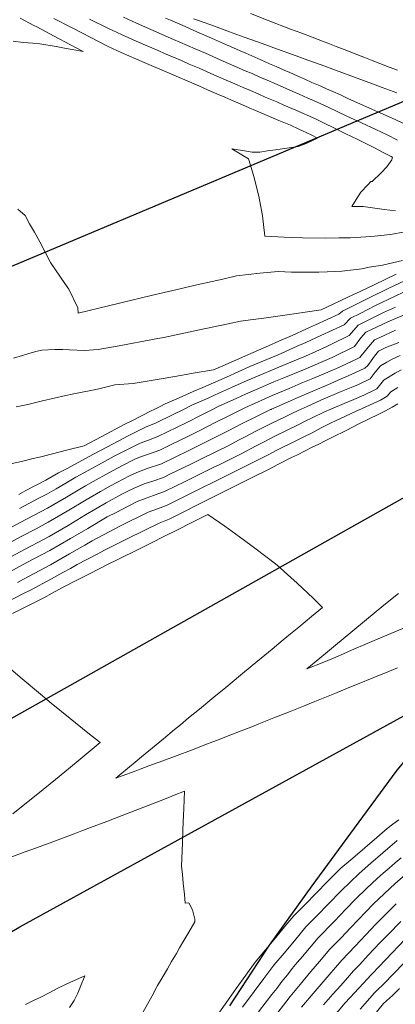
# Model space of a CAD drawing. Header units: inches. Extents: x 11351264 to 11356330, y 6702313 to 6706468.
# Tile 134 of 160: x 11355459 to 11355583, y 6705299 to 6705622. Entities that reach past the tile are written whole.
import ezdxf

# ---------------------------------------------------------------- set-up
doc = ezdxf.new("R2010")
doc.units = ezdxf.units.IN
doc.header["$MEASUREMENT"] = 0
doc.layers.add('Shumate_Contours_clip1', color=7, linetype='Continuous', lineweight=0)
doc.layers.add('Shumate_Streets_clip1', color=7, linetype='Continuous')

msp = doc.modelspace()

# ---------------------------------------------------------------- linework, layer by layer
at = {"layer": 'Shumate_Contours_clip1'}
for points, elevation in [([(11355583.18, 6705605.64), (11355580.45, 6705606.7), (11355577.46, 6705607.89), (11355574.95, 6705608.83), (11355572.2, 6705609.92), (11355569, 6705611.16), (11355566.53, 6705612.13), (11355563.04, 6705613.48), (11355560.86, 6705614.34), (11355557.08, 6705615.8), (11355555.19, 6705616.54), (11355551.79, 6705617.81), (11355548.06, 6705619.19), (11355540.71, 6705622.03), (11355534.84, 6705624.29)], 1374), ([(11355459.13, 6705622.71), (11355463.61, 6705620.35), (11355464.53, 6705619.9), (11355470.27, 6705616.87), (11355475.7, 6705613.99), (11355479.82, 6705611.81), (11355476.25, 6705612.45), (11355474.19, 6705612.81), (11355470.92, 6705613.4), (11355465.61, 6705614.27), (11355463.27, 6705614.49), (11355460.2, 6705614.79), (11355456.82, 6705615.22)], 1380), ([(11355470.17, 6705622.68), (11355475.74, 6705619.81), (11355479.82, 6705617.7), (11355481.91, 6705616.62), (11355488.08, 6705613.42), (11355492.36, 6705611.43), (11355499.84, 6705608.23), (11355507.32, 6705605.01), (11355509.69, 6705604), (11355514.8, 6705601.8), (11355517.82, 6705600.51), (11355520.73, 6705599.25), (11355524.58, 6705597.59), (11355526.43, 6705596.79), (11355528.43, 6705595.93), (11355532.28, 6705594.27), (11355534.48, 6705593.33), (11355536.56, 6705592.43), (11355540.36, 6705590.79), (11355544.17, 6705589.16), (11355547.98, 6705587.53), (11355550.81, 6705586.32), (11355552.03, 6705585.77), (11355554.83, 6705584.38), (11355556.93, 6705583.33), (11355553.13, 6705581.53), (11355550.57, 6705580.54), (11355546.81, 6705579.97), (11355543.05, 6705579.44), (11355540.47, 6705579.09), (11355537.91, 6705578.69), (11355535.43, 6705578.71), (11355532.24, 6705579.24), (11355528.72, 6705579.82), (11355531.47, 6705578.13), (11355534.2, 6705576.46), (11355534.82, 6705574.46), (11355535.94, 6705570.74), (11355537.56, 6705564.19), (11355538.77, 6705557.79), (11355539.61, 6705551.11), (11355545.91, 6705550.78), (11355548.84, 6705550.68), (11355552.01, 6705550.53), (11355559.45, 6705550.46), (11355563.99, 6705550.5), (11355567.73, 6705550.53), (11355572.83, 6705550.9), (11355575.69, 6705551.1), (11355580.96, 6705551.65), (11355585.64, 6705552.47)], 1378), ([(11355481.95, 6705622.48), (11355488.12, 6705619.38), (11355492.48, 6705617.37), (11355497.21, 6705615.22), (11355504.68, 6705612.01), (11355506.61, 6705611.18), (11355512.15, 6705608.79), (11355514.74, 6705607.68), (11355517.93, 6705606.29), (11355522.81, 6705604.17), (11355528.41, 6705601.75), (11355530.5, 6705600.84), (11355532.43, 6705600), (11355534.85, 6705598.95), (11355537.42, 6705597.84), (11355539.7, 6705596.84), (11355543.5, 6705595.21), (11355545.84, 6705594.21), (11355549.81, 6705592.5), (11355556.22, 6705589.63), (11355559.37, 6705588.1), (11355562.26, 6705586.69), (11355566.26, 6705584.72), (11355569.94, 6705582.97), (11355572.8, 6705581.53), (11355575.64, 6705580.09), (11355578.47, 6705578.64), (11355581.12, 6705577.25), (11355581.24, 6705577.19), (11355581.58, 6705577.03), (11355581.33, 6705576.14), (11355579.68, 6705573.84), (11355577.91, 6705571.96), (11355574.93, 6705569.11), (11355574.47, 6705569.01), (11355573.47, 6705567.97), (11355571.21, 6705565.6), (11355569.6, 6705563.12), (11355568.22, 6705560.83), (11355570.42, 6705560.8), (11355571.96, 6705560.85), (11355574.96, 6705560.36), (11355578.8, 6705559.86), (11355582.56, 6705559.47)], 1376), ([(11355493.09, 6705623.04), (11355497.31, 6705621.15), (11355502.06, 6705619.02), (11355509.52, 6705615.79), (11355511.66, 6705614.87), (11355516.68, 6705612.68), (11355520.01, 6705611.22), (11355524.89, 6705609.09), (11355530.38, 6705606.7), (11355533.14, 6705605.49), (11355535.37, 6705604.52), (11355537.99, 6705603.37), (11355540.36, 6705602.34), (11355542.83, 6705601.25), (11355546.63, 6705599.61), (11355548.82, 6705598.67), (11355550.86, 6705597.77), (11355553.78, 6705596.47), (11355555.65, 6705595.64), (11355560.43, 6705593.51), (11355563.61, 6705592), (11355566.59, 6705590.58), (11355571.44, 6705588.34), (11355576.14, 6705586.16), (11355579.8, 6705584.37), (11355583.26, 6705582.66)], 1374), ([(11355506.9, 6705622.8), (11355508.57, 6705622.08), (11355512.35, 6705620.42), (11355517.22, 6705618.28), (11355522.09, 6705616.14), (11355526.96, 6705614), (11355528.32, 6705613.4), (11355531.44, 6705612.03), (11355533.32, 6705611.21), (11355536.28, 6705609.9), (11355538.31, 6705609.02), (11355541.12, 6705607.78), (11355543.3, 6705606.83), (11355545.96, 6705605.66), (11355547.82, 6705604.85), (11355550.27, 6705603.77), (11355552.78, 6705602.66), (11355555.07, 6705601.65), (11355557.75, 6705600.47), (11355559.87, 6705599.54), (11355562.71, 6705598.27), (11355564.67, 6705597.41), (11355566.91, 6705596.38), (11355573.03, 6705593.64), (11355577.73, 6705591.52), (11355582.43, 6705589.41), (11355585.38, 6705588.03)], 1372), ([(11355583.04, 6705598.22), (11355578.24, 6705599.99), (11355575.02, 6705601.16), (11355569.97, 6705603.02), (11355562.83, 6705605.7), (11355558.1, 6705607.41), (11355553.75, 6705608.98), (11355548.74, 6705610.79), (11355543.73, 6705612.6), (11355538.71, 6705614.4), (11355532.8, 6705616.52), (11355527.97, 6705618.31), (11355523.01, 6705620.08), (11355518.06, 6705621.85), (11355516.09, 6705622.54)], 1372), ([(11355458.29, 6705559.99), (11355460.79, 6705557.91), (11355462.15, 6705555.19), (11355463.78, 6705552.38), (11355465.57, 6705549.2), (11355469.07, 6705542.38), (11355473.79, 6705535.49), (11355475.08, 6705533.62), (11355478.07, 6705527.54), (11355478.13, 6705525.8), (11355488.13, 6705528.23), (11355492.19, 6705529.17), (11355502.18, 6705531.56), (11355512.13, 6705533.86), (11355516.24, 6705534.83), (11355525.73, 6705536.99), (11355530.3, 6705538.02), (11355537.99, 6705538.88), (11355543.99, 6705539.44), (11355548.31, 6705539.28), (11355551.41, 6705539.2), (11355557.37, 6705539.23), (11355560.1, 6705539.31), (11355564.87, 6705539.6), (11355568.74, 6705540.04), (11355571.54, 6705540.38), (11355573.86, 6705540.85), (11355578.31, 6705541.54), (11355584.85, 6705543.05)], 1380), ([(11355456.9, 6705510.96), (11355459.85, 6705511.9), (11355461.92, 6705512.5), (11355464.71, 6705513.3), (11355465.75, 6705513.46), (11355466.21, 6705513.56), (11355470.49, 6705513.79), (11355473.18, 6705513.83), (11355475.31, 6705513.72), (11355480.28, 6705513.52), (11355484.76, 6705513.79), (11355491.69, 6705515.08), (11355494.53, 6705515.62), (11355500.35, 6705516.7), (11355504.33, 6705517.42), (11355506.36, 6705517.79), (11355517.53, 6705520.23), (11355527.48, 6705522.24), (11355531.61, 6705523.13), (11355535.8, 6705523.66), (11355539.29, 6705524.14), (11355546.96, 6705525.2), (11355552.87, 6705526.11), (11355558.08, 6705526.92), (11355562.33, 6705528.8), (11355562.45, 6705528.91), (11355568.8, 6705531.86), (11355570.92, 6705532.91), (11355575.8, 6705535.21), (11355579.36, 6705536.94), (11355582.82, 6705538.58)], 1382), ([(11355457.74, 6705494.97), (11355461.56, 6705495.78), (11355466.44, 6705496.9), (11355474.08, 6705498.67), (11355476.2, 6705499.14), (11355484.51, 6705500.82), (11355490.21, 6705502.16), (11355496.22, 6705502.64), (11355506.14, 6705504.33), (11355512.47, 6705505.41), (11355516.06, 6705506.02), (11355522.73, 6705507.17), (11355525.73, 6705508.49), (11355533.01, 6705511.68), (11355535.01, 6705512.53), (11355540.78, 6705515.05), (11355544.22, 6705516.57), (11355548.53, 6705518.46), (11355553.28, 6705520.63), (11355556.25, 6705521.93), (11355563.95, 6705525.45), (11355565.16, 6705526.45), (11355573.52, 6705530.55), (11355580.43, 6705533.94), (11355587.41, 6705537.23)], 1384), ([(11355450.26, 6705475.02), (11355459.54, 6705477.05), (11355463.36, 6705478), (11355465.46, 6705478.44), (11355467.18, 6705478.87), (11355474.34, 6705480.69), (11355480.17, 6705482.18), (11355485.7, 6705485.09), (11355493.57, 6705489.24), (11355495.6, 6705490.28), (11355502.15, 6705493.72), (11355503.2, 6705494.15), (11355504.92, 6705494.98), (11355506.82, 6705495.92), (11355511.45, 6705497.95), (11355515.99, 6705499.97), (11355519.19, 6705501.37), (11355526.94, 6705504.78), (11355534.69, 6705508.2), (11355543.94, 6705512.09), (11355550.26, 6705514.88), (11355553.03, 6705516.14), (11355557.97, 6705518.38), (11355561.83, 6705520.21), (11355565.64, 6705521.95), (11355567.72, 6705524.12), (11355570.92, 6705525.71), (11355576.01, 6705528.29), (11355578.04, 6705529.29), (11355585.02, 6705532.58)], 1386), ([(11355458.62, 6705466.21), (11355460.97, 6705467.45), (11355467.56, 6705470.88), (11355471.74, 6705473.26), (11355474.59, 6705474.75), (11355483.22, 6705479.4), (11355491.81, 6705483.94), (11355494.45, 6705485.29), (11355500.35, 6705488.32), (11355503.8, 6705489.71), (11355509.43, 6705492.43), (11355512.78, 6705494.08), (11355515.59, 6705495.49), (11355520.9, 6705497.85), (11355524.64, 6705499.54), (11355528.63, 6705501.3), (11355533.78, 6705503.59), (11355536.37, 6705504.74), (11355544.18, 6705508.02), (11355548.09, 6705509.63), (11355552.93, 6705511.65), (11355559.72, 6705514.75), (11355561.74, 6705515.71), (11355567.37, 6705518.38), (11355570.26, 6705521.82), (11355575.59, 6705524.51), (11355578.59, 6705525.95), (11355582.56, 6705527.8)], 1388), ([(11355458.88, 6705461.59), (11355465.26, 6705464.96), (11355467.81, 6705466.29), (11355470.95, 6705468.07), (11355474.07, 6705469.84), (11355477.43, 6705471.85), (11355481.42, 6705474.02), (11355487.05, 6705477.12), (11355490.07, 6705478.72), (11355498.61, 6705483.08), (11355501.27, 6705484.04), (11355504.4, 6705485.26), (11355513.94, 6705489.87), (11355518.59, 6705492.22), (11355522.34, 6705494.1), (11355524.26, 6705495.06), (11355530.32, 6705497.79), (11355533.26, 6705499.12), (11355538.05, 6705501.25), (11355542.53, 6705503.16), (11355545.85, 6705504.56), (11355552.26, 6705507.18), (11355561.71, 6705511.22), (11355569.11, 6705514.77), (11355571.18, 6705517.66), (11355572.81, 6705519.5), (11355580.06, 6705522.93), (11355585.45, 6705525.22)], 1390), ([(11355450.45, 6705452.35), (11355459.13, 6705456.96), (11355468.07, 6705461.68), (11355470.12, 6705462.86), (11355474.33, 6705465.25), (11355478.21, 6705467.57), (11355480.58, 6705468.98), (11355483.07, 6705470.46), (11355488.28, 6705473.33), (11355492.76, 6705475.71), (11355496.85, 6705477.78), (11355498.71, 6705478.52), (11355500.96, 6705479.32), (11355505.01, 6705480.77), (11355508.97, 6705482.71), (11355513.98, 6705485.12), (11355518.45, 6705487.31), (11355523.06, 6705489.68), (11355527.69, 6705492.05), (11355532.96, 6705494.64), (11355539.77, 6705497.7), (11355542.02, 6705498.69), (11355547.55, 6705501.05), (11355551.55, 6705502.72), (11355555.38, 6705504.29), (11355561.12, 6705506.75), (11355563.17, 6705507.62), (11355570.01, 6705510.81), (11355570.83, 6705511.21), (11355573.16, 6705514.02), (11355575.61, 6705516.96), (11355577.43, 6705517.82), (11355582.58, 6705520.14)], 1392), ([(11355454.77, 6705449.85), (11355459.39, 6705452.31), (11355464.31, 6705454.92), (11355468.32, 6705457.04), (11355474.58, 6705460.64), (11355480.83, 6705464.37), (11355485.52, 6705467.16), (11355488.81, 6705469.04), (11355495.03, 6705472.33), (11355497.44, 6705473.41), (11355500.87, 6705474.7), (11355505.61, 6705476.28), (11355514.58, 6705480.66), (11355522.96, 6705484.75), (11355527.55, 6705487.14), (11355532.12, 6705489.53), (11355536.84, 6705491.84), (11355541.47, 6705494.06), (11355541.62, 6705494.13), (11355541.78, 6705494.2), (11355548.02, 6705496.95), (11355550.98, 6705498.25), (11355554.66, 6705499.81), (11355561.3, 6705502.66), (11355563.67, 6705503.71), (11355568.02, 6705505.63), (11355572.53, 6705507.69), (11355573.42, 6705508.61), (11355575.62, 6705511.66), (11355576.95, 6705513.31), (11355579.44, 6705514.51), (11355583.62, 6705516.12)], 1394), ([(11355449.57, 6705442.27), (11355459.08, 6705447.35), (11355468.58, 6705452.4), (11355474.84, 6705455.98), (11355480.64, 6705459.49), (11355487.34, 6705463.38), (11355492.57, 6705466.32), (11355494.24, 6705467.19), (11355496.79, 6705468.32), (11355499.9, 6705469.66), (11355503.07, 6705470.67), (11355506.22, 6705471.76), (11355508.6, 6705472.94), (11355515.19, 6705476.16), (11355518.04, 6705477.56), (11355524.16, 6705480.56), (11355527.47, 6705482.19), (11355530.91, 6705484), (11355533.11, 6705485.15), (11355536.63, 6705486.98), (11355542.06, 6705489.69), (11355546.07, 6705491.6), (11355548.44, 6705492.75), (11355550.51, 6705493.78), (11355553.56, 6705495.13), (11355558.03, 6705497.12), (11355564.68, 6705500), (11355567.95, 6705501.33), (11355570.41, 6705502.35), (11355574.23, 6705504.18), (11355575.92, 6705506.34), (11355577.65, 6705508.43), (11355579.68, 6705509.67), (11355581.48, 6705510.64), (11355584.13, 6705511.9)], 1396), ([(11355453.89, 6705439.77), (11355459.91, 6705442.99), (11355463.4, 6705444.85), (11355468.84, 6705447.73), (11355475.65, 6705451.66), (11355481.35, 6705455.01), (11355487.76, 6705458.78), (11355490.64, 6705460.28), (11355497.61, 6705463.87), (11355500.53, 6705465), (11355502.98, 6705465.87), (11355506.83, 6705467.23), (11355513.16, 6705470.35), (11355515.8, 6705471.64), (11355522.57, 6705474.99), (11355524.77, 6705476.07), (11355531.97, 6705479.64), (11355536.56, 6705482.03), (11355539.53, 6705483.58), (11355542.67, 6705485.19), (11355547.15, 6705487.38), (11355550.58, 6705489.04), (11355552.9, 6705490.22), (11355555.2, 6705491.41), (11355559.25, 6705493.35), (11355561.27, 6705494.23), (11355565.71, 6705496.07), (11355568.87, 6705497.37), (11355572.14, 6705498.78), (11355575.94, 6705500.65), (11355576.39, 6705500.92), (11355578.61, 6705503.67), (11355578.89, 6705503.87), (11355582.41, 6705506.04), (11355584.47, 6705507.11)], 1398), ([(11355458.2, 6705437.27), (11355460.16, 6705438.32), (11355469.1, 6705443.07), (11355475.36, 6705446.61), (11355480.35, 6705449.54), (11355482.79, 6705450.97), (11355492.09, 6705455.85), (11355501.2, 6705460.34), (11355504.31, 6705461.46), (11355507.44, 6705462.68), (11355516.41, 6705467.11), (11355525.37, 6705471.55), (11355534.34, 6705476), (11355536.48, 6705477.08), (11355538.75, 6705478.25), (11355541.08, 6705479.46), (11355543.28, 6705480.61), (11355545.71, 6705481.83), (11355547.76, 6705482.84), (11355550.39, 6705484.16), (11355552.25, 6705485.05), (11355555.11, 6705486.47), (11355558.13, 6705488.03), (11355561.2, 6705489.6), (11355563.01, 6705490.48), (11355565.7, 6705491.72), (11355568.21, 6705492.91), (11355572.85, 6705494.93), (11355577.63, 6705497.16), (11355579.82, 6705498.5), (11355581.07, 6705499.93), (11355583.36, 6705501.39)], 1400), ([(11355450.51, 6705428.7), (11355460.24, 6705433.6), (11355462.52, 6705434.76), (11355469.36, 6705438.39), (11355473.18, 6705440.51), (11355475.62, 6705441.88), (11355477.83, 6705443.17), (11355484.37, 6705446.55), (11355487.07, 6705447.97), (11355494.55, 6705451.71), (11355504.83, 6705456.76), (11355508.06, 6705458.08), (11355512.91, 6705460.51), (11355517.02, 6705462.54), (11355522.28, 6705465.18), (11355525.99, 6705467.01), (11355531.64, 6705469.85), (11355534.95, 6705471.49), (11355540.99, 6705474.52), (11355543.9, 6705476.02), (11355548.38, 6705478.27), (11355550.29, 6705479.23), (11355552.86, 6705480.51), (11355554.96, 6705481.57), (11355557.34, 6705482.74), (11355559.64, 6705483.9), (11355561.82, 6705485.02), (11355566.3, 6705487.24), (11355570.78, 6705489.45), (11355576.89, 6705492.48), (11355579.33, 6705493.64), (11355581.49, 6705494.89), (11355583.36, 6705496)], 1402), ([(11355456.52, 6705427.01), (11355460.13, 6705428.82), (11355466.87, 6705432.24), (11355469.62, 6705433.7), (11355472.99, 6705435.57), (11355477.7, 6705437.94), (11355482.15, 6705440.24), (11355487.87, 6705443.11), (11355491.23, 6705444.8), (11355498.08, 6705448.22), (11355500.3, 6705449.32), (11355508.31, 6705453.33), (11355508.68, 6705453.49), (11355517.5, 6705457.91), (11355520.86, 6705459.59), (11355526.39, 6705455.77), (11355531.21, 6705452.26), (11355535.01, 6705449.55), (11355541.26, 6705444.75), (11355543.62, 6705442.95), (11355548.17, 6705438.84), (11355550.2, 6705437), (11355555.51, 6705432.07), (11355558.59, 6705429.05), (11355554.98, 6705426.07), (11355550.76, 6705422.59), (11355548.01, 6705420.32), (11355545.61, 6705418.33), (11355542, 6705415.36), (11355539.62, 6705413.39), (11355535.41, 6705409.92), (11355531.6, 6705406.78), (11355528.82, 6705404.49), (11355526.71, 6705402.75), (11355522.83, 6705399.55), (11355518.05, 6705395.6), (11355514.51, 6705392.69), (11355511.83, 6705390.47), (11355509.88, 6705388.87), (11355506.26, 6705385.88), (11355502.63, 6705382.89), (11355499.01, 6705379.9), (11355496.96, 6705378.21), (11355495.07, 6705376.64), (11355490.58, 6705372.95), (11355492.61, 6705373.69), (11355496.91, 6705375.25), (11355498.52, 6705375.86), (11355501.41, 6705376.92), (11355506.07, 6705378.65), (11355510.74, 6705380.39), (11355515.41, 6705382.14), (11355521.26, 6705384.39), (11355524, 6705385.43), (11355526.98, 6705386.58), (11355533.17, 6705388.96), (11355535.33, 6705389.82), (11355537.65, 6705390.74), (11355542.52, 6705392.68), (11355547.39, 6705394.62), (11355550.08, 6705395.7), (11355552.26, 6705396.57), (11355556.01, 6705398.08), (11355562.63, 6705400.72), (11355567.58, 6705402.79), (11355570.05, 6705403.79), (11355575.4, 6705405.98), (11355580.61, 6705408.09), (11355583.2, 6705409.15)], 1404), ([(11355583.51, 6705433.66), (11355580.33, 6705431.06), (11355578.09, 6705429.24), (11355572.99, 6705425.02), (11355567.89, 6705420.81), (11355562.8, 6705416.6), (11355559.51, 6705413.88), (11355557.68, 6705412.37), (11355553.37, 6705408.81), (11355559.02, 6705410.99), (11355562.97, 6705412.71), (11355565.45, 6705413.78), (11355568.13, 6705414.94), (11355573.28, 6705417.17), (11355578.42, 6705419.37), (11355586.29, 6705422.63)], 1402), ([(11355456.01, 6705408.78), (11355459.75, 6705405.6), (11355465.8, 6705400.54), (11355469.29, 6705397.61), (11355475.59, 6705392.51), (11355481.38, 6705387.83), (11355485.41, 6705384.61), (11355481.5, 6705381.38), (11355478.12, 6705378.59), (11355475.65, 6705376.54), (11355473.77, 6705374.99), (11355470.72, 6705372.5), (11355464.89, 6705367.74), (11355461.13, 6705364.74), (11355456.7, 6705361.18)], 1406), ([(11355455.97, 6705346.9), (11355460.43, 6705348.54), (11355464.43, 6705350.03), (11355466.53, 6705350.79), (11355469.83, 6705352), (11355474.73, 6705353.79), (11355476.87, 6705354.61), (11355479.09, 6705355.44), (11355482.24, 6705356.64), (11355487.6, 6705358.69), (11355492.61, 6705360.58), (11355496.88, 6705362.24), (11355501.16, 6705363.9), (11355505.43, 6705365.58), (11355509.03, 6705367), (11355509.78, 6705367.29), (11355513.14, 6705368.63), (11355512.92, 6705362.88), (11355512.84, 6705360.75), (11355512.6, 6705356.01), (11355512.48, 6705351.75), (11355512.37, 6705349.04), (11355512.2, 6705343.96), (11355512.49, 6705341.18), (11355512.76, 6705338.41), (11355513.14, 6705334.64), (11355513.4, 6705331.76), (11355514.62, 6705331.95), (11355515.75, 6705329.66), (11355516.59, 6705326.56), (11355516.51, 6705325.69), (11355514.63, 6705322.25), (11355512.9, 6705319.48), (11355511.56, 6705317.13), (11355510.51, 6705315.3), (11355508.93, 6705312.62), (11355507.52, 6705310.23), (11355505.77, 6705307.27), (11355504.31, 6705304.71), (11355502.5, 6705301.39), (11355500.99, 6705298.63), (11355499.47, 6705295.87)], 1406), ([(11355583.62, 6705359.18), (11355581.7, 6705357.74), (11355579.79, 6705356.3), (11355576.4, 6705353.39), (11355572.45, 6705350.02), (11355568.51, 6705346.64), (11355564.57, 6705343.27), (11355563.16, 6705341.89), (11355560.21, 6705338.89), (11355556.51, 6705335.13), (11355552.81, 6705331.37), (11355549.11, 6705327.61), (11355546.54, 6705324.54), (11355543.16, 6705320.5), (11355539.79, 6705316.45), (11355536.4, 6705312.41), (11355533.3, 6705308.08), (11355530.2, 6705303.75), (11355527.11, 6705299.41), (11355524.72, 6705296.01)], 1404), ([(11355583.16, 6705352.38), (11355578.44, 6705348.36), (11355574.5, 6705344.98), (11355570.57, 6705341.6), (11355564.7, 6705335.85), (11355560.46, 6705331.5), (11355556.77, 6705327.73), (11355553.07, 6705323.97), (11355549.29, 6705319.46), (11355545.91, 6705315.42), (11355542.5, 6705311.38), (11355539.26, 6705307.07), (11355536.04, 6705302.76), (11355532.26, 6705297.66)], 1402), ([(11355584.45, 6705346.69), (11355582.49, 6705345.06), (11355580.47, 6705343.32), (11355578.47, 6705341.63), (11355576.52, 6705339.95), (11355573.01, 6705336.6), (11355569.54, 6705333.19), (11355566.24, 6705329.78), (11355564.4, 6705327.87), (11355562.52, 6705325.91), (11355560.73, 6705324.08), (11355558.79, 6705322.08), (11355557.05, 6705320.31), (11355555.46, 6705318.42), (11355553.63, 6705316.28), (11355552.05, 6705314.38), (11355550.21, 6705312.25), (11355548.6, 6705310.35), (11355547.01, 6705308.26), (11355545.23, 6705306.06), (11355543.52, 6705303.8), (11355541.88, 6705301.77), (11355540.04, 6705299.35), (11355537.46, 6705296.05)], 1400), ([(11355586.45, 6705341.66), (11355582.47, 6705338.3), (11355575.38, 6705331.57), (11355567.79, 6705323.7), (11355564.68, 6705320.45), (11355561.01, 6705316.66), (11355557.57, 6705312.65), (11355554.69, 6705309.32), (11355551.19, 6705305.05), (11355547.95, 6705301.07), (11355541.63, 6705293.03)], 1398), ([(11355582.81, 6705331.53), (11355581.17, 6705329.96), (11355576.03, 6705324.75), (11355574.46, 6705323.13), (11355569.33, 6705317.65), (11355564.94, 6705313.04), (11355560.76, 6705308.29), (11355556.16, 6705302.86), (11355551.65, 6705297.6)], 1396), ([(11355584.28, 6705325.73), (11355580.15, 6705321.55), (11355577.53, 6705318.84), (11355573.62, 6705314.66), (11355570.84, 6705311.69), (11355568.78, 6705309.51), (11355566.79, 6705307.27), (11355564.54, 6705304.69), (11355561.98, 6705301.94), (11355558.94, 6705298.33)], 1394), ([(11355585.77, 6705319.92), (11355579.25, 6705313.17), (11355572.86, 6705306.33), (11355572.51, 6705305.99), (11355572.09, 6705305.5), (11355566.04, 6705298.99), (11355561.46, 6705293.55)], 1392), ([(11355586.05, 6705312.87), (11355581.21, 6705307.91), (11355579.47, 6705306.04), (11355575.65, 6705302.32), (11355570.94, 6705296.95)], 1390), ([(11355460.86, 6705298.45), (11355463.49, 6705299.75), (11355465.87, 6705300.93), (11355468.8, 6705302.44), (11355471.45, 6705303.83), (11355474.24, 6705305.2), (11355476.65, 6705306.26), (11355480.38, 6705307.87), (11355478.98, 6705304.45), (11355478.1, 6705302.24), (11355476.85, 6705299.79), (11355475.32, 6705297.51)], 1408), ([(11355583.92, 6705303.75), (11355581.54, 6705301.44), (11355578.63, 6705298.85), (11355575.29, 6705294.81)], 1388)]:
    msp.add_lwpolyline(points, dxfattribs=dict(at, elevation=elevation))
at = {"layer": 'Shumate_Streets_clip1', "color": 4}
msp.add_lwpolyline([(11354498, 6705124), (11354506, 6705129), (11354533, 6705144.5), (11354660, 6705210.5), (11354808, 6705268), (11354951, 6705331.5), (11354995, 6705351), (11355351, 6705497), (11355633, 6705615.5)], dxfattribs=at)
at = {"layer": 'Shumate_Streets_clip1', "color": 2}
for points in [[(11355330.13, 6705321.76), (11355681, 6705519), (11355760, 6705566)], [(11355136.44, 6705136.33), (11355215, 6705181.5), (11355355, 6705263.5), (11355459, 6705324), (11355607.42, 6705405.58)]]:
    msp.add_lwpolyline(points, dxfattribs=at)
at = {"layer": 'Shumate_Streets_clip1'}
msp.add_lwpolyline([(11355607.42, 6705405.58), (11355598, 6705393.5), (11355583, 6705375.5), (11355569, 6705356.5), (11355555, 6705337.5), (11355541, 6705318), (11355528, 6705298)], dxfattribs=at)

doc.saveas('drawing.dxf')
